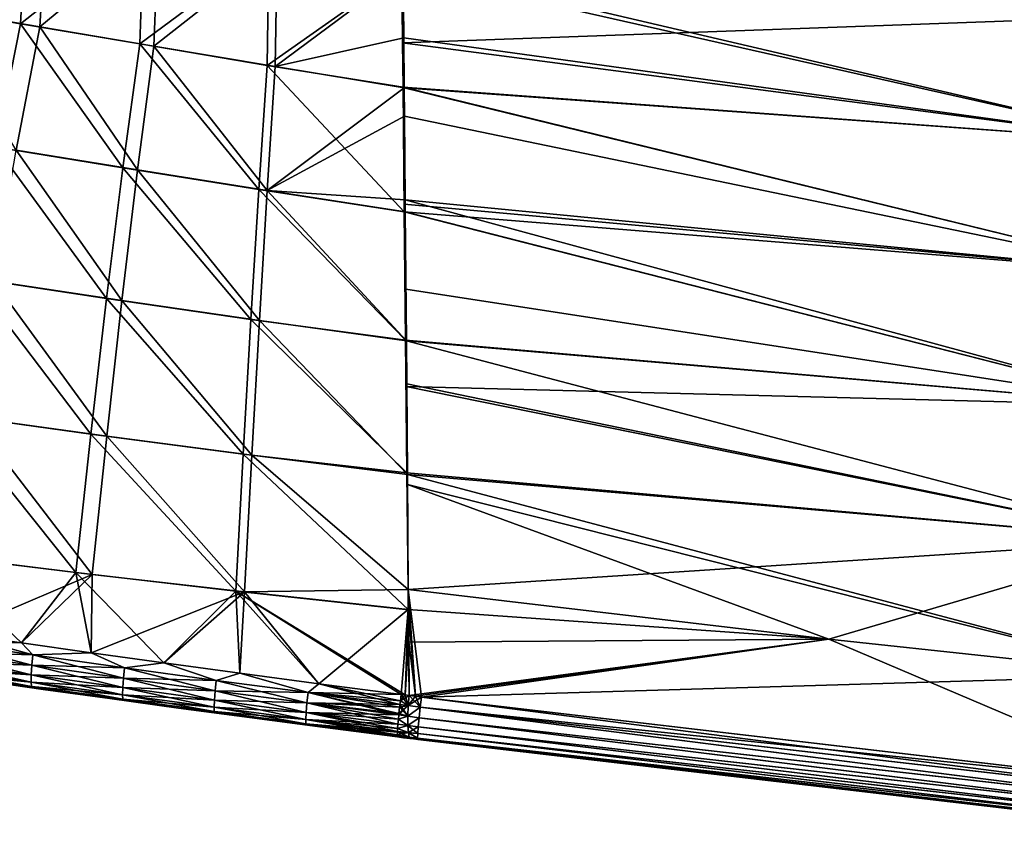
# Model space of a CAD drawing. Header units: metres. Extents: x -155 to 33, y -152 to 27.
# Tile 8 of 133: x -139 to -127, y -104 to -94. Entities that reach past the tile are written whole.
import ezdxf

# ---------------------------------------------------------------- set-up
doc = ezdxf.new("R2010")
doc.units = ezdxf.units.M
doc.layers.add('solid_12_401_042_XXX', color=7, linetype='CONTINUOUS')

msp = doc.modelspace()

# ---------------------------------------------------------------- linework, layer by layer
at = {"layer": 'solid_12_401_042_XXX'}
for points in [[(-140.822586, -93.673691, 16.548853), (-139.429443, -93.912964, 16.843954), (-139.349442, -92.441841, 16.27795)], [(-139.190125, -93.949661, -16.886343), (-140.527298, -93.721031, -16.615801), (-139.101486, -92.48056, -16.325645)], [(-139.429443, -93.912964, 16.843954), (-137.891602, -92.695396, 16.537403), (-139.349442, -92.441841, 16.27795)], [(-139.190125, -93.949661, -16.886343), (-139.101486, -92.48056, -16.325645), (-137.710403, -92.722687, -16.562616)], [(-139.429443, -93.912964, 16.843954), (-137.941513, -94.164871, 17.083996), (-137.891602, -92.695396, 16.537403)], [(-137.767136, -94.190445, -17.106087), (-139.190125, -93.949661, -16.886343), (-137.710403, -92.722687, -16.562616)], [(-137.941513, -94.164871, 17.083996), (-136.33522, -92.968887, 16.736395), (-137.891602, -92.695396, 16.537403)], [(-137.767136, -94.190445, -17.106087), (-137.710403, -92.722687, -16.562616), (-136.230743, -92.983032, -16.745541)], [(-137.941513, -94.164871, 17.083996), (-136.353622, -94.433502, 17.263704), (-136.33522, -92.968887, 16.736395)], [(-136.253769, -94.446518, -17.271561), (-137.767136, -94.190445, -17.106087), (-136.230743, -92.983032, -16.745541)], [(-136.353622, -94.433502, 17.263704), (-134.675476, -93.24762, 16.883202), (-136.33522, -92.968887, 16.736395)], [(-136.253769, -94.446518, -17.271561), (-136.230743, -92.983032, -16.745541), (-134.658417, -93.257729, -16.887438)], [(-136.353622, -94.433502, 17.263704), (-134.660675, -94.704102, 17.39315), (-134.675476, -93.24762, 16.883202)], [(-136.253769, -94.446518, -17.271561), (-134.658417, -93.257729, -16.887438), (-134.651123, -94.089607, -17.193851)], [(-134.660675, -94.704102, 17.39315), (-134.666306, -94.15107, 17.214504), (-134.675476, -93.24762, 16.883202)], [(-125.211754, -93.810852, 17.056601), (-134.675476, -93.24762, 16.883202), (-134.666306, -94.15107, 17.214504)], [(-125.200615, -95.394188, -17.668257), (-134.658417, -93.257729, -16.887438), (-134.659088, -93.181526, -16.857065)], [(-125.211761, -93.810699, -17.056532), (-125.200615, -95.394188, -17.668257), (-134.659088, -93.181526, -16.857065)], [(-125.200615, -95.394188, -17.668257), (-134.651123, -94.089607, -17.193851), (-134.658417, -93.257729, -16.887438)], [(-139.73587, -95.453537, 17.274691), (-139.429443, -93.912964, 16.843954), (-140.822586, -93.673691, 16.548853)], [(-139.483932, -95.491272, -17.317265), (-140.527298, -93.721031, -16.615801), (-139.190125, -93.949661, -16.886343)], [(-125.200607, -95.394318, 17.668301), (-125.211754, -93.810852, 17.056601), (-134.666306, -94.15107, 17.214504)], [(-139.73587, -95.453537, 17.274691), (-138.15271, -95.709457, 17.51413), (-139.429443, -93.912964, 16.843954)], [(-137.969543, -95.735481, -17.536032), (-139.483932, -95.491272, -17.317265), (-139.190125, -93.949661, -16.886343)], [(-138.15271, -95.709457, 17.51413), (-137.941513, -94.164871, 17.083996), (-139.429443, -93.912964, 16.843954)], [(-137.969543, -95.735481, -17.536032), (-139.190125, -93.949661, -16.886343), (-137.767136, -94.190445, -17.106087)], [(-136.253769, -94.446518, -17.271561), (-134.651123, -94.089607, -17.193851), (-134.645706, -94.711349, -17.395674)], [(-125.200607, -95.394318, 17.668301), (-134.666306, -94.15107, 17.214504), (-134.660675, -94.704102, 17.39315)], [(-125.200615, -95.394188, -17.668257), (-134.645706, -94.711349, -17.395674), (-134.651123, -94.089607, -17.193851)], [(-138.15271, -95.709457, 17.51413), (-136.457809, -95.97934, 17.689154), (-137.941513, -94.164871, 17.083996)], [(-136.354172, -95.992439, -17.696754), (-137.969543, -95.735481, -17.536032), (-137.767136, -94.190445, -17.106087)], [(-136.457809, -95.97934, 17.689154), (-136.353622, -94.433502, 17.263704), (-137.941513, -94.164871, 17.083996)], [(-136.354172, -95.992439, -17.696754), (-137.767136, -94.190445, -17.106087), (-136.253769, -94.446518, -17.271561)], [(-136.457809, -95.97934, 17.689154), (-134.644913, -96.257835, 17.813126), (-136.353622, -94.433502, 17.263704)], [(-136.354172, -95.992439, -17.696754), (-136.253769, -94.446518, -17.271561), (-134.645706, -94.711349, -17.395674)], [(-134.644913, -96.257835, 17.813126), (-134.660675, -94.704102, 17.39315), (-136.353622, -94.433502, 17.263704)], [(-136.354172, -95.992439, -17.696754), (-134.645706, -94.711349, -17.395674), (-134.642639, -95.065964, -17.501495)], [(-134.644913, -96.257835, 17.813126), (-134.645889, -96.162689, 17.79051), (-134.660675, -94.704102, 17.39315)], [(-125.189125, -97.023285, 18.147209), (-134.660675, -94.704102, 17.39315), (-134.645889, -96.162689, 17.79051)], [(-125.189125, -97.023285, 18.147209), (-125.200607, -95.394318, 17.668301), (-134.660675, -94.704102, 17.39315)], [(-125.189133, -97.023178, -18.147182), (-134.642639, -95.065964, -17.501495), (-134.645706, -94.711349, -17.395674)], [(-125.200615, -95.394188, -17.668257), (-125.189133, -97.023178, -18.147182), (-134.645706, -94.711349, -17.395674)], [(-136.354172, -95.992439, -17.696754), (-134.642639, -95.065964, -17.501495), (-134.633759, -96.111427, -17.778475)], [(-125.189133, -97.023178, -18.147182), (-134.633759, -96.111427, -17.778475), (-134.642639, -95.065964, -17.501495)], [(-140.030548, -97.085922, 17.62282), (-138.355957, -97.339355, 17.858006), (-139.73587, -95.453537, 17.274691)], [(-138.165436, -97.365082, -17.879307), (-139.767776, -97.123672, -17.664579), (-139.483932, -95.491272, -17.317265)], [(-138.355957, -97.339355, 17.858006), (-138.15271, -95.709457, 17.51413), (-139.73587, -95.453537, 17.274691)], [(-138.165436, -97.365082, -17.879307), (-139.483932, -95.491272, -17.317265), (-137.969543, -95.735481, -17.536032)], [(-138.355957, -97.339355, 17.858006), (-136.557755, -97.603149, 18.027403), (-138.15271, -95.709457, 17.51413)], [(-136.45137, -97.615959, -18.034676), (-138.165436, -97.365082, -17.879307), (-137.969543, -95.735481, -17.536032)], [(-136.557755, -97.603149, 18.027403), (-136.457809, -95.97934, 17.689154), (-138.15271, -95.709457, 17.51413)], [(-136.45137, -97.615959, -18.034676), (-137.969543, -95.735481, -17.536032), (-136.354172, -95.992439, -17.696754)], [(-136.557755, -97.603149, 18.027403), (-134.628677, -97.85923, 18.142132), (-136.457809, -95.97934, 17.689154)], [(-134.628677, -97.85923, 18.142132), (-134.644913, -96.257835, 17.813126), (-136.457809, -95.97934, 17.689154)], [(-136.45137, -97.615959, -18.034676), (-136.354172, -95.992439, -17.696754), (-134.619232, -97.86821, -18.14399)], [(-136.354172, -95.992439, -17.696754), (-134.633759, -96.111427, -17.778475), (-134.632507, -96.257607, -17.813377)], [(-136.354172, -95.992439, -17.696754), (-134.632507, -96.257607, -17.813377), (-134.619232, -97.86821, -18.14399)], [(-125.177444, -98.681305, -18.511595), (-134.632507, -96.257607, -17.813377), (-134.633759, -96.111427, -17.778475)], [(-125.189133, -97.023178, -18.147182), (-125.177444, -98.681305, -18.511595), (-134.633759, -96.111427, -17.778475)], [(-125.189125, -97.023285, 18.147209), (-134.645889, -96.162689, 17.79051), (-134.644913, -96.257835, 17.813126)], [(-125.177437, -98.681381, 18.51161), (-134.644913, -96.257835, 17.813126), (-134.628677, -97.85923, 18.142132)], [(-125.177437, -98.681381, 18.51161), (-125.189125, -97.023285, 18.147209), (-134.644913, -96.257835, 17.813126)], [(-134.619232, -97.86821, -18.14399), (-134.632507, -96.257607, -17.813377), (-134.62442, -97.222481, -18.022699)], [(-125.177444, -98.681305, -18.511595), (-134.62442, -97.222481, -18.022699), (-134.632507, -96.257607, -17.813377)], [(-140.314331, -98.787766, 17.894897), (-138.551926, -99.03199, 18.122135), (-140.030548, -97.085922, 17.62282)], [(-138.551926, -99.03199, 18.122135), (-138.355957, -97.339355, 17.858006), (-140.030548, -97.085922, 17.62282)], [(-139.767776, -97.123672, -17.664579), (-138.355316, -99.05674, -18.142471), (-140.041992, -98.824532, -17.934961)], [(-138.165436, -97.365082, -17.879307), (-138.355316, -99.05674, -18.142471), (-139.767776, -97.123672, -17.664579)], [(-125.177444, -98.681305, -18.511595), (-134.619232, -97.86821, -18.14399), (-134.62442, -97.222481, -18.022699)], [(-138.551926, -99.03199, 18.122135), (-136.653885, -99.282845, 18.285091), (-138.355957, -97.339355, 17.858006)], [(-136.653885, -99.282845, 18.285091), (-136.557755, -97.603149, 18.027403), (-138.355957, -97.339355, 17.858006)], [(-138.165436, -97.365082, -17.879307), (-136.546051, -99.295013, -18.291965), (-138.355316, -99.05674, -18.142471)], [(-136.45137, -97.615959, -18.034676), (-136.546051, -99.295013, -18.291965), (-138.165436, -97.365082, -17.879307)], [(-136.653885, -99.282845, 18.285091), (-134.611832, -99.51757, 18.3946), (-136.557755, -97.603149, 18.027403)], [(-134.611832, -99.51757, 18.3946), (-134.628677, -97.85923, 18.142132), (-136.557755, -97.603149, 18.027403)], [(-136.45137, -97.615959, -18.034676), (-134.606873, -99.536163, -18.397148), (-136.546051, -99.295013, -18.291965)], [(-136.45137, -97.615959, -18.034676), (-134.619232, -97.86821, -18.14399), (-134.606873, -99.536163, -18.397148)], [(-134.611832, -99.51757, 18.3946), (-134.622803, -98.437729, 18.239386), (-134.628677, -97.85923, 18.142132)], [(-125.177437, -98.681381, 18.51161), (-134.628677, -97.85923, 18.142132), (-134.622803, -98.437729, 18.239386)], [(-134.606873, -99.536163, -18.397148), (-134.619232, -97.86821, -18.14399), (-134.615097, -98.406738, -18.234678)], [(-125.165634, -100.356544, -18.776573), (-134.615097, -98.406738, -18.234678), (-134.619232, -97.86821, -18.14399)], [(-125.177444, -98.681305, -18.511595), (-125.165634, -100.356544, -18.776573), (-134.619232, -97.86821, -18.14399)], [(-125.165627, -100.356598, 18.776581), (-134.622803, -98.437729, 18.239386), (-134.611832, -99.51757, 18.3946)], [(-125.165627, -100.356598, 18.776581), (-125.177437, -98.681381, 18.51161), (-134.622803, -98.437729, 18.239386)], [(-125.165634, -100.356544, -18.776573), (-134.606873, -99.536163, -18.397148), (-134.615097, -98.406738, -18.234678)], [(-140.314331, -98.787766, 17.894897), (-140.586319, -100.531883, 18.100397), (-138.73999, -100.759903, 18.315878)], [(-140.314331, -98.787766, 17.894897), (-138.73999, -100.759903, 18.315878), (-138.551926, -99.03199, 18.122135)], [(-140.041992, -98.824532, -17.934961), (-138.537735, -100.783127, -18.334988), (-140.304871, -100.566711, -18.138035)], [(-140.041992, -98.824532, -17.934961), (-138.355316, -99.05674, -18.142471), (-138.537735, -100.783127, -18.334988)], [(-138.551926, -99.03199, 18.122135), (-138.73999, -100.759903, 18.315878), (-136.74588, -100.991203, 18.47142)], [(-138.551926, -99.03199, 18.122135), (-136.74588, -100.991203, 18.47142), (-136.653885, -99.282845, 18.285091)], [(-138.355316, -99.05674, -18.142471), (-136.637054, -101.002548, -18.477888), (-138.537735, -100.783127, -18.334988)], [(-138.355316, -99.05674, -18.142471), (-136.546051, -99.295013, -18.291965), (-136.637054, -101.002548, -18.477888)], [(-136.653885, -99.282845, 18.285091), (-136.74588, -100.991203, 18.47142), (-134.594254, -101.223404, 18.579941)], [(-136.653885, -99.282845, 18.285091), (-134.594254, -101.223404, 18.579941), (-134.611832, -99.51757, 18.3946)], [(-136.546051, -99.295013, -18.291965), (-134.597061, -100.972572, -18.556835), (-136.637054, -101.002548, -18.477888)], [(-136.546051, -99.295013, -18.291965), (-134.606873, -99.536163, -18.397148), (-134.597061, -100.972572, -18.556835)], [(-134.611832, -99.51757, 18.3946), (-134.594254, -101.223404, 18.579941), (-134.596802, -100.972633, 18.55685)], [(-125.165627, -100.356598, 18.776581), (-134.611832, -99.51757, 18.3946), (-134.596802, -100.972633, 18.55685)], [(-134.605988, -99.660759, -18.41296), (-134.606873, -99.536163, -18.397148), (-125.169151, -102.039856, -18.951206)], [(-125.165634, -100.356544, -18.776573), (-125.169151, -102.039856, -18.951206), (-134.606873, -99.536163, -18.397148)], [(-134.605988, -99.660759, -18.41296), (-134.597061, -100.972572, -18.556835), (-134.606873, -99.536163, -18.397148)], [(-134.605988, -99.660759, -18.41296), (-125.169151, -102.039856, -18.951206), (-129.350876, -101.590271, -18.785404)], [(-134.605988, -99.660759, -18.41296), (-129.350876, -101.590271, -18.785404), (-134.597061, -100.972572, -18.556835)], [(-125.165627, -100.356598, 18.776581), (-134.596802, -100.972633, 18.55685), (-129.350784, -101.590317, 18.785431)], [(-125.165627, -100.356598, 18.776581), (-129.350784, -101.590317, 18.785431), (-125.169121, -102.039894, 18.951227)], [(-140.586319, -100.531883, 18.100397), (-140.253754, -101.515068, 18.244061), (-139.418732, -101.636497, 18.338928)], [(-138.73999, -100.759903, 18.315878), (-140.586319, -100.531883, 18.100397), (-139.418732, -101.636497, 18.338928)], [(-140.304871, -100.566711, -18.138035), (-138.537735, -100.783127, -18.334988), (-140.253403, -101.515121, -18.244104)], [(-138.537735, -100.783127, -18.334988), (-139.418411, -101.636536, -18.338963), (-140.253403, -101.515121, -18.244104)], [(-138.73999, -100.759903, 18.315878), (-139.418732, -101.636497, 18.338928), (-138.54863, -101.760513, 18.423096)], [(-138.537735, -100.783127, -18.334988), (-138.54834, -101.760551, -18.42312), (-139.418411, -101.636536, -18.338963)], [(-138.73999, -100.759903, 18.315878), (-138.54863, -101.760513, 18.423096), (-137.641769, -101.887093, 18.496181)], [(-136.74588, -100.991203, 18.47142), (-138.73999, -100.759903, 18.315878), (-137.641769, -101.887093, 18.496181)], [(-138.537735, -100.783127, -18.334988), (-136.637054, -101.002548, -18.477888), (-138.54834, -101.760551, -18.42312)], [(-136.637054, -101.002548, -18.477888), (-137.641525, -101.887115, -18.496199), (-138.54834, -101.760551, -18.42312)], [(-136.74588, -100.991203, 18.47142), (-137.641769, -101.887093, 18.496181), (-136.696503, -102.016182, 18.558117)], [(-136.637054, -101.002548, -18.477888), (-136.696304, -102.016205, -18.558128), (-137.641525, -101.887115, -18.496199)], [(-136.74588, -100.991203, 18.47142), (-134.683731, -102.281242, 18.659576), (-134.633987, -102.287636, 18.661884)], [(-136.74588, -100.991203, 18.47142), (-135.71109, -102.147629, 18.611353), (-134.683731, -102.281242, 18.659576)], [(-136.74588, -100.991203, 18.47142), (-134.633987, -102.287636, 18.661884), (-134.594254, -101.223404, 18.579941)], [(-136.74588, -100.991203, 18.47142), (-136.696503, -102.016182, 18.558117), (-135.71109, -102.147629, 18.611353)], [(-136.637054, -101.002548, -18.477888), (-135.710953, -102.147644, -18.611361), (-136.696304, -102.016205, -18.558128)], [(-136.637054, -101.002548, -18.477888), (-134.597061, -100.972572, -18.556835), (-134.594528, -101.22274, -18.579765)], [(-136.637054, -101.002548, -18.477888), (-134.594528, -101.22274, -18.579765), (-135.710953, -102.147644, -18.611361)], [(-134.594528, -101.22274, -18.579765), (-134.597061, -100.972572, -18.556835), (-129.350876, -101.590271, -18.785404)], [(-134.596802, -100.972633, 18.55685), (-134.505417, -102.304138, 18.667681), (-134.429398, -102.313881, 18.671055)], [(-134.596802, -100.972633, 18.55685), (-134.594254, -101.223404, 18.579941), (-134.505417, -102.304138, 18.667681)], [(-129.350784, -101.590317, 18.785431), (-134.596802, -100.972633, 18.55685), (-134.429398, -102.313881, 18.671055)], [(-134.594528, -101.22274, -18.579765), (-134.683655, -102.28125, -18.659576), (-135.710953, -102.147644, -18.611361)], [(-134.594528, -101.22274, -18.579765), (-134.633942, -102.287643, -18.661848), (-134.683655, -102.28125, -18.659576)], [(-134.594254, -101.223404, 18.579941), (-134.633987, -102.287636, 18.661884), (-134.583252, -102.294159, 18.664154)], [(-134.590424, -101.627037, -18.614269), (-134.633942, -102.287643, -18.661848), (-134.594528, -101.22274, -18.579765)], [(-134.590424, -101.627037, -18.614269), (-134.594528, -101.22274, -18.579765), (-129.350876, -101.590271, -18.785404)], [(-134.594254, -101.223404, 18.579941), (-134.583252, -102.294159, 18.664154), (-134.590164, -101.62606, 18.614296)], [(-134.594254, -101.223404, 18.579941), (-134.590164, -101.62606, 18.614296), (-134.505417, -102.304138, 18.667681)], [(-140.253754, -101.515068, 18.244061), (-140.413834, -101.621147, 18.220058), (-139.275345, -101.786446, 18.348524)], [(-140.413803, -101.621155, -18.220064), (-140.253403, -101.515121, -18.244104), (-139.418411, -101.636536, -18.338963)], [(-139.418732, -101.636497, 18.338928), (-140.253754, -101.515068, 18.244061), (-139.275345, -101.786446, 18.348524)], [(-140.426865, -101.752403, 18.177067), (-139.289307, -101.916756, 18.304918), (-140.413834, -101.621147, 18.220058)], [(-140.426849, -101.752411, -18.177069), (-140.413803, -101.621155, -18.220064), (-139.275299, -101.786453, -18.348524)], [(-139.289307, -101.916756, 18.304918), (-139.275345, -101.786446, 18.348524), (-140.413834, -101.621147, 18.220058)], [(-139.275299, -101.786453, -18.348524), (-140.413803, -101.621155, -18.220064), (-139.418411, -101.636536, -18.338963)], [(-138.54863, -101.760513, 18.423096), (-139.418732, -101.636497, 18.338928), (-139.275345, -101.786446, 18.348524)], [(-139.275299, -101.786453, -18.348524), (-139.418411, -101.636536, -18.338963), (-138.54834, -101.760551, -18.42312)], [(-134.590424, -101.627037, -18.614269), (-134.583359, -102.294144, -18.664148), (-134.633942, -102.287643, -18.661848)], [(-134.590424, -101.627037, -18.614269), (-129.350876, -101.590271, -18.785404), (-134.583359, -102.294144, -18.664148)], [(-134.590164, -101.62606, 18.614296), (-134.583252, -102.294159, 18.664154), (-134.505417, -102.304138, 18.667681)], [(-129.350876, -101.590271, -18.785404), (-134.505432, -102.304138, -18.667681), (-134.583359, -102.294144, -18.664148)], [(-129.350876, -101.590271, -18.785404), (-134.429779, -102.313835, -18.671038), (-134.505432, -102.304138, -18.667681)], [(-129.350876, -101.590271, -18.785404), (-125.169151, -102.039856, -18.951206), (-134.429779, -102.313835, -18.671038)], [(-129.350784, -101.590317, 18.785431), (-134.429398, -102.313881, 18.671055), (-125.069916, -103.4132, 19.046766)], [(-125.169121, -102.039894, 18.951227), (-129.350784, -101.590317, 18.785431), (-125.069916, -103.4132, 19.046766)], [(-140.433945, -101.871925, 18.09614), (-139.297653, -102.035164, 18.223639), (-140.426865, -101.752403, 18.177067)], [(-140.433929, -101.871933, -18.096142), (-140.426849, -101.752411, -18.177069), (-139.289261, -101.916763, -18.30492)], [(-139.297653, -102.035164, 18.223639), (-139.289307, -101.916756, 18.304918), (-140.426865, -101.752403, 18.177067)], [(-139.289261, -101.916763, -18.30492), (-140.426849, -101.752411, -18.177069), (-139.275299, -101.786453, -18.348524)], [(-138.54863, -101.760513, 18.423096), (-139.275345, -101.786446, 18.348524), (-138.133057, -101.947693, 18.45126)], [(-138.132996, -101.947701, -18.451235), (-139.275299, -101.786453, -18.348524), (-138.54834, -101.760551, -18.42312)], [(-137.641769, -101.887093, 18.496181), (-138.54863, -101.760513, 18.423096), (-138.133057, -101.947693, 18.45126)], [(-138.132996, -101.947701, -18.451235), (-138.54834, -101.760551, -18.42312), (-137.641525, -101.887115, -18.496199)], [(-139.29892, -102.12587, 18.111954), (-139.297653, -102.035164, 18.223639), (-140.433945, -101.871925, 18.09614)], [(-140.433685, -101.963638, 17.984503), (-139.29892, -102.12587, 18.111954), (-140.433945, -101.871925, 18.09614)], [(-139.297592, -102.035179, -18.22364), (-140.433929, -101.871933, -18.096142), (-139.289261, -101.916763, -18.30492)], [(-140.433655, -101.963646, -17.984509), (-140.433929, -101.871933, -18.096142), (-139.297592, -102.035179, -18.22364)], [(-139.289307, -101.916756, 18.304918), (-138.146881, -102.077484, 18.407417), (-139.275345, -101.786446, 18.348524)], [(-139.289261, -101.916763, -18.30492), (-139.275299, -101.786453, -18.348524), (-138.132996, -101.947701, -18.451235)], [(-138.146881, -102.077484, 18.407417), (-138.133057, -101.947693, 18.45126), (-139.275345, -101.786446, 18.348524)], [(-137.641769, -101.887093, 18.496181), (-138.133057, -101.947693, 18.45126), (-136.988922, -102.104805, 18.531954)], [(-136.988861, -102.104813, -18.531925), (-138.132996, -101.947701, -18.451235), (-137.641525, -101.887115, -18.496199)], [(-136.696503, -102.016182, 18.558117), (-137.641769, -101.887093, 18.496181), (-136.988922, -102.104805, 18.531954)], [(-136.988861, -102.104813, -18.531925), (-137.641525, -101.887115, -18.496199), (-136.696304, -102.016205, -18.558128)], [(-139.293503, -102.180321, 17.985119), (-139.29892, -102.12587, 18.111954), (-140.433685, -101.963638, 17.984503)], [(-140.42662, -102.018822, 17.857512), (-139.293503, -102.180321, 17.985119), (-140.433685, -101.963638, 17.984503)], [(-139.298859, -102.125877, -18.111952), (-140.433655, -101.963646, -17.984509), (-139.297592, -102.035179, -18.22364)], [(-140.426575, -102.018829, -17.857521), (-140.433655, -101.963646, -17.984509), (-139.298859, -102.125877, -18.111952)], [(-139.297653, -102.035164, 18.223639), (-138.155914, -102.195206, 18.325907), (-139.289307, -101.916756, 18.304918)], [(-139.297592, -102.035179, -18.22364), (-139.289261, -101.916763, -18.30492), (-138.146805, -102.077492, -18.407396)], [(-138.155914, -102.195206, 18.325907), (-138.146881, -102.077484, 18.407417), (-139.289307, -101.916756, 18.304918)], [(-138.146805, -102.077492, -18.407396), (-139.289261, -101.916763, -18.30492), (-138.132996, -101.947701, -18.451235)], [(-138.146881, -102.077484, 18.407417), (-137.002609, -102.234276, 18.487829), (-138.133057, -101.947693, 18.45126)], [(-138.146805, -102.077492, -18.407396), (-138.132996, -101.947701, -18.451235), (-136.988861, -102.104813, -18.531925)], [(-137.002609, -102.234276, 18.487829), (-136.988922, -102.104805, 18.531954), (-138.133057, -101.947693, 18.45126)], [(-139.950607, -102.103577, 17.786484), (-139.293503, -102.180321, 17.985119), (-140.42662, -102.018822, 17.857512)], [(-139.293427, -102.180328, -17.985115), (-140.426575, -102.018829, -17.857521), (-139.298859, -102.125877, -18.111952)], [(-139.95047, -102.1036, -17.786503), (-140.426575, -102.018829, -17.857521), (-139.293427, -102.180328, -17.985115)], [(-139.950607, -102.103577, 17.786484), (-139.147354, -102.217278, 17.870861), (-139.293503, -102.180321, 17.985119)], [(-139.95047, -102.1036, -17.786503), (-139.147354, -102.217278, 17.870861), (-139.950607, -102.103577, 17.786484)], [(-139.147217, -102.217293, -17.870861), (-139.147354, -102.217278, 17.870861), (-139.95047, -102.1036, -17.786503)], [(-139.147217, -102.217293, -17.870861), (-139.95047, -102.1036, -17.786503), (-139.293427, -102.180328, -17.985115)], [(-139.29892, -102.12587, 18.111954), (-138.158752, -102.285156, 18.214041), (-139.297653, -102.035164, 18.223639)], [(-138.15564, -102.338928, 18.087103), (-138.158752, -102.285156, 18.214041), (-139.29892, -102.12587, 18.111954)], [(-139.293503, -102.180321, 17.985119), (-138.15564, -102.338928, 18.087103), (-139.29892, -102.12587, 18.111954)], [(-139.298859, -102.125877, -18.111952), (-139.297592, -102.035179, -18.22364), (-138.155823, -102.195213, -18.325886)], [(-138.158661, -102.285172, -18.214016), (-139.298859, -102.125877, -18.111952), (-138.155823, -102.195213, -18.325886)], [(-139.293427, -102.180328, -17.985115), (-139.298859, -102.125877, -18.111952), (-138.158661, -102.285172, -18.214016)], [(-138.158752, -102.285156, 18.214041), (-138.155914, -102.195206, 18.325907), (-139.297653, -102.035164, 18.223639)], [(-138.155823, -102.195213, -18.325886), (-139.297592, -102.035179, -18.22364), (-138.146805, -102.077492, -18.407396)], [(-138.155914, -102.195206, 18.325907), (-137.012283, -102.351517, 18.406195), (-138.146881, -102.077484, 18.407417)], [(-138.155823, -102.195213, -18.325886), (-138.146805, -102.077492, -18.407396), (-137.002518, -102.234283, -18.487803)], [(-137.012283, -102.351517, 18.406195), (-137.002609, -102.234276, 18.487829), (-138.146881, -102.077484, 18.407417)], [(-137.002518, -102.234283, -18.487803), (-138.146805, -102.077492, -18.407396), (-136.988861, -102.104813, -18.531925)], [(-137.002609, -102.234276, 18.487829), (-135.858109, -102.387131, 18.552277), (-136.988922, -102.104805, 18.531954)], [(-137.002518, -102.234283, -18.487803), (-136.988861, -102.104813, -18.531925), (-135.844131, -102.257912, -18.596653)], [(-136.696503, -102.016182, 18.558117), (-136.988922, -102.104805, 18.531954), (-135.844208, -102.257904, 18.596666)], [(-135.858109, -102.387131, 18.552277), (-135.844208, -102.257904, 18.596666), (-136.988922, -102.104805, 18.531954)], [(-135.844131, -102.257912, -18.596653), (-136.988861, -102.104813, -18.531925), (-136.696304, -102.016205, -18.558128)], [(-135.71109, -102.147629, 18.611353), (-136.696503, -102.016182, 18.558117), (-135.844208, -102.257904, 18.596666)], [(-135.844131, -102.257912, -18.596653), (-136.696304, -102.016205, -18.558128), (-135.710953, -102.147644, -18.611361)], [(-125.169151, -102.039856, -18.951206), (-125.099243, -103.410057, -19.045706), (-134.429779, -102.313835, -18.671038)], [(-138.317108, -102.332939, 17.946049), (-138.15564, -102.338928, 18.087103), (-139.293503, -102.180321, 17.985119)], [(-139.147354, -102.217278, 17.870861), (-138.317108, -102.332939, 17.946049), (-139.293503, -102.180321, 17.985119)], [(-138.155548, -102.338943, -18.087074), (-139.293427, -102.180328, -17.985115), (-138.158661, -102.285172, -18.214016)], [(-139.147217, -102.217293, -17.870861), (-139.293427, -102.180328, -17.985115), (-138.155548, -102.338943, -18.087074)], [(-139.147217, -102.217293, -17.870861), (-138.317108, -102.332939, 17.946049), (-139.147354, -102.217278, 17.870861)], [(-138.316956, -102.332962, -17.94603), (-138.317108, -102.332939, 17.946049), (-139.147217, -102.217293, -17.870861)], [(-138.316956, -102.332962, -17.94603), (-139.147217, -102.217293, -17.870861), (-138.155548, -102.338943, -18.087074)], [(-138.158752, -102.285156, 18.214041), (-137.016571, -102.440948, 18.294352), (-138.155914, -102.195206, 18.325907)], [(-138.158661, -102.285172, -18.214016), (-138.155823, -102.195213, -18.325886), (-137.012192, -102.351524, -18.406168)], [(-137.016571, -102.440948, 18.294352), (-137.012283, -102.351517, 18.406195), (-138.155914, -102.195206, 18.325907)], [(-137.012192, -102.351524, -18.406168), (-138.155823, -102.195213, -18.325886), (-137.002518, -102.234283, -18.487803)], [(-137.012283, -102.351517, 18.406195), (-135.868469, -102.504036, 18.470573), (-137.002609, -102.234276, 18.487829)], [(-137.012192, -102.351524, -18.406168), (-137.002518, -102.234283, -18.487803), (-135.858017, -102.387138, -18.552263)], [(-135.868469, -102.504036, 18.470573), (-135.858109, -102.387131, 18.552277), (-137.002609, -102.234276, 18.487829)], [(-135.858017, -102.387138, -18.552263), (-137.002518, -102.234283, -18.487803), (-135.844131, -102.257912, -18.596653)], [(-135.858109, -102.387131, 18.552277), (-134.713623, -102.536339, 18.606703), (-135.844208, -102.257904, 18.596666)], [(-135.858017, -102.387138, -18.552263), (-135.844131, -102.257912, -18.596653), (-134.699295, -102.407562, -18.651274)], [(-135.71109, -102.147629, 18.611353), (-135.844208, -102.257904, 18.596666), (-134.699371, -102.407547, 18.651272)], [(-135.844208, -102.257904, 18.596666), (-134.713623, -102.536339, 18.606703), (-134.711716, -102.518013, 18.61558)], [(-135.844208, -102.257904, 18.596666), (-134.711716, -102.518013, 18.61558), (-134.703278, -102.441238, 18.643436)], [(-135.844208, -102.257904, 18.596666), (-134.703278, -102.441238, 18.643436), (-134.699371, -102.407547, 18.651272)], [(-135.844131, -102.257912, -18.596653), (-135.710953, -102.147644, -18.611361), (-134.683655, -102.28125, -18.659576)], [(-135.844131, -102.257912, -18.596653), (-134.683655, -102.28125, -18.659576), (-134.693726, -102.361107, -18.658108)], [(-135.844131, -102.257912, -18.596653), (-134.693726, -102.361107, -18.658108), (-134.699295, -102.407562, -18.651274)], [(-135.71109, -102.147629, 18.611353), (-134.693802, -102.361099, 18.658106), (-134.683731, -102.281242, 18.659576)], [(-135.71109, -102.147629, 18.611353), (-134.699371, -102.407547, 18.651272), (-134.693802, -102.361099, 18.658106)], [(-138.317108, -102.332939, 17.946049), (-137.460236, -102.450348, 18.012716), (-138.15564, -102.338928, 18.087103)], [(-138.316956, -102.332962, -17.94603), (-137.460236, -102.450348, 18.012716), (-138.317108, -102.332939, 17.946049)], [(-137.460068, -102.450371, -18.01269), (-137.460236, -102.450348, 18.012716), (-138.316956, -102.332962, -17.94603)], [(-137.460068, -102.450371, -18.01269), (-138.316956, -102.332962, -17.94603), (-138.155548, -102.338943, -18.087074)], [(-137.015472, -102.494255, 18.167488), (-137.016571, -102.440948, 18.294352), (-138.158752, -102.285156, 18.214041)], [(-138.15564, -102.338928, 18.087103), (-137.015472, -102.494255, 18.167488), (-138.158752, -102.285156, 18.214041)], [(-137.016479, -102.440964, -18.294325), (-138.158661, -102.285172, -18.214016), (-137.012192, -102.351524, -18.406168)], [(-138.155548, -102.338943, -18.087074), (-138.158661, -102.285172, -18.214016), (-137.016479, -102.440964, -18.294325)], [(-137.460236, -102.450348, 18.012716), (-137.015472, -102.494255, 18.167488), (-138.15564, -102.338928, 18.087103)], [(-137.015381, -102.494263, -18.167461), (-138.155548, -102.338943, -18.087074), (-137.016479, -102.440964, -18.294325)], [(-137.460068, -102.450371, -18.01269), (-138.155548, -102.338943, -18.087074), (-137.015381, -102.494263, -18.167461)], [(-137.016571, -102.440948, 18.294352), (-135.87384, -102.59314, 18.358826), (-137.012283, -102.351517, 18.406195)], [(-137.016479, -102.440964, -18.294325), (-137.012192, -102.351524, -18.406168), (-135.868393, -102.504044, -18.47056)], [(-135.87384, -102.59314, 18.358826), (-135.868469, -102.504036, 18.470573), (-137.012283, -102.351517, 18.406195)], [(-135.868393, -102.504044, -18.47056), (-137.012192, -102.351524, -18.406168), (-135.858017, -102.387138, -18.552263)], [(-134.693802, -102.361099, 18.658106), (-134.699371, -102.407547, 18.651272), (-134.595398, -102.420265, 18.654715)], [(-134.595627, -102.420738, -18.656193), (-134.699295, -102.407562, -18.651274), (-134.693726, -102.361107, -18.658108)], [(-134.693802, -102.361099, 18.658106), (-134.633987, -102.287636, 18.661884), (-134.683731, -102.281242, 18.659576)], [(-134.693802, -102.361099, 18.658106), (-134.583252, -102.294159, 18.664154), (-134.633987, -102.287636, 18.661884)], [(-134.693802, -102.361099, 18.658106), (-134.595398, -102.420265, 18.654715), (-134.583252, -102.294159, 18.664154)], [(-134.595627, -102.420738, -18.656193), (-134.693726, -102.361107, -18.658108), (-134.683655, -102.28125, -18.659576)], [(-134.633942, -102.287643, -18.661848), (-134.595627, -102.420738, -18.656193), (-134.683655, -102.28125, -18.659576)], [(-134.633942, -102.287643, -18.661848), (-134.583359, -102.294144, -18.664148), (-134.595627, -102.420738, -18.656193)], [(-134.445679, -102.440979, -18.660923), (-134.595627, -102.420738, -18.656193), (-134.583359, -102.294144, -18.664148)], [(-134.505417, -102.304138, 18.667681), (-134.583252, -102.294159, 18.664154), (-134.595398, -102.420265, 18.654715)], [(-134.429398, -102.313881, 18.671055), (-134.505417, -102.304138, 18.667681), (-134.595398, -102.420265, 18.654715)], [(-134.445282, -102.441032, 18.66094), (-134.429398, -102.313881, 18.671055), (-134.595398, -102.420265, 18.654715)], [(-134.505432, -102.304138, -18.667681), (-134.445679, -102.440979, -18.660923), (-134.583359, -102.294144, -18.664148)], [(-134.505432, -102.304138, -18.667681), (-134.429779, -102.313835, -18.671038), (-134.445679, -102.440979, -18.660923)], [(-134.445679, -102.440979, -18.660923), (-134.429779, -102.313835, -18.671038), (-125.067902, -103.522644, -19.039831)], [(-125.069916, -103.4132, 19.046766), (-134.429398, -102.313881, 18.671055), (-134.445282, -102.441032, 18.66094)], [(-134.429779, -102.313835, -18.671038), (-125.099243, -103.410057, -19.045706), (-125.067902, -103.522644, -19.039831)], [(-137.460236, -102.450348, 18.012716), (-136.576691, -102.569305, 18.07086), (-137.015472, -102.494255, 18.167488)], [(-137.460068, -102.450371, -18.01269), (-136.576691, -102.569305, 18.07086), (-137.460236, -102.450348, 18.012716)], [(-136.576523, -102.569336, -18.070837), (-136.576691, -102.569305, 18.07086), (-137.460068, -102.450371, -18.01269)], [(-136.576523, -102.569336, -18.070837), (-137.460068, -102.450371, -18.01269), (-137.015381, -102.494263, -18.167461)], [(-135.874039, -102.646172, 18.232103), (-135.87384, -102.59314, 18.358826), (-137.016571, -102.440948, 18.294352)], [(-137.015472, -102.494255, 18.167488), (-135.874039, -102.646172, 18.232103), (-137.016571, -102.440948, 18.294352)], [(-135.873749, -102.593147, -18.358812), (-137.016479, -102.440964, -18.294325), (-135.868393, -102.504044, -18.47056)], [(-137.015381, -102.494263, -18.167461), (-137.016479, -102.440964, -18.294325), (-135.873749, -102.593147, -18.358812)], [(-136.576691, -102.569305, 18.07086), (-135.874039, -102.646172, 18.232103), (-137.015472, -102.494255, 18.167488)], [(-135.873947, -102.646187, -18.232092), (-137.015381, -102.494263, -18.167461), (-135.873749, -102.593147, -18.358812)], [(-136.576523, -102.569336, -18.070837), (-137.015381, -102.494263, -18.167461), (-135.873947, -102.646187, -18.232092)], [(-135.87384, -102.59314, 18.358826), (-134.730682, -102.741714, 18.413435), (-135.868469, -102.504036, 18.470573)], [(-135.873749, -102.593147, -18.358812), (-135.868393, -102.504044, -18.47056), (-134.724503, -102.652908, -18.525005)], [(-135.868469, -102.504036, 18.470573), (-134.724579, -102.652893, 18.525003), (-135.858109, -102.387131, 18.552277)], [(-135.868469, -102.504036, 18.470573), (-134.730682, -102.741714, 18.413435), (-134.728653, -102.707024, 18.46493)], [(-135.868469, -102.504036, 18.470573), (-134.728653, -102.707024, 18.46493), (-134.724579, -102.652893, 18.525003)], [(-135.868393, -102.504044, -18.47056), (-135.858017, -102.387138, -18.552263), (-134.713547, -102.536354, -18.606705)], [(-135.868393, -102.504044, -18.47056), (-134.713547, -102.536354, -18.606705), (-134.718811, -102.589401, -18.575546)], [(-135.868393, -102.504044, -18.47056), (-134.718811, -102.589401, -18.575546), (-134.724503, -102.652908, -18.525005)], [(-135.858109, -102.387131, 18.552277), (-134.724579, -102.652893, 18.525003), (-134.718887, -102.589386, 18.575544)], [(-135.858109, -102.387131, 18.552277), (-134.718887, -102.589386, 18.575544), (-134.713623, -102.536339, 18.606703)], [(-135.858017, -102.387138, -18.552263), (-134.699295, -102.407562, -18.651274), (-134.703201, -102.441246, -18.643438)], [(-135.858017, -102.387138, -18.552263), (-134.703201, -102.441246, -18.643438), (-134.711639, -102.518028, -18.615582)], [(-135.858017, -102.387138, -18.552263), (-134.711639, -102.518028, -18.615582), (-134.713547, -102.536354, -18.606705)], [(-134.713623, -102.536339, 18.606703), (-134.600616, -102.551552, 18.610441), (-134.595398, -102.420265, 18.654715)], [(-134.711716, -102.518013, 18.61558), (-134.713623, -102.536339, 18.606703), (-134.595398, -102.420265, 18.654715)], [(-134.703278, -102.441238, 18.643436), (-134.711716, -102.518013, 18.61558), (-134.595398, -102.420265, 18.654715)], [(-134.600891, -102.552719, -18.611401), (-134.711639, -102.518028, -18.615582), (-134.703201, -102.441246, -18.643438)], [(-134.699371, -102.407547, 18.651272), (-134.703278, -102.441238, 18.643436), (-134.595398, -102.420265, 18.654715)], [(-134.600891, -102.552719, -18.611401), (-134.703201, -102.441246, -18.643438), (-134.699295, -102.407562, -18.651274)], [(-134.595627, -102.420738, -18.656193), (-134.600891, -102.552719, -18.611401), (-134.699295, -102.407562, -18.651274)], [(-134.445679, -102.440979, -18.660923), (-134.600891, -102.552719, -18.611401), (-134.595627, -102.420738, -18.656193)], [(-134.460587, -102.573555, -18.614201), (-134.600891, -102.552719, -18.611401), (-134.445679, -102.440979, -18.660923)], [(-134.445282, -102.441032, 18.66094), (-134.595398, -102.420265, 18.654715), (-134.600616, -102.551552, 18.610441)], [(-134.46019, -102.573608, 18.614218), (-134.445282, -102.441032, 18.66094), (-134.600616, -102.551552, 18.610441)], [(-134.460587, -102.573555, -18.614201), (-134.445679, -102.440979, -18.660923), (-125.07357, -103.634308, -19.007103)], [(-125.04493, -103.637367, 19.008129), (-134.445282, -102.441032, 18.66094), (-134.46019, -102.573608, 18.614218)], [(-134.445679, -102.440979, -18.660923), (-125.067902, -103.522644, -19.039831), (-125.07357, -103.634308, -19.007103)], [(-125.039284, -103.525703, 19.040859), (-125.069916, -103.4132, 19.046766), (-134.445282, -102.441032, 18.66094)], [(-125.04493, -103.637367, 19.008129), (-125.039284, -103.525703, 19.040859), (-134.445282, -102.441032, 18.66094)], [(-136.576691, -102.569305, 18.07086), (-135.666367, -102.689651, 18.120306), (-135.874039, -102.646172, 18.232103)], [(-136.576523, -102.569336, -18.070837), (-135.666367, -102.689651, 18.120306), (-136.576691, -102.569305, 18.07086)], [(-135.666183, -102.689674, -18.120295), (-135.666367, -102.689651, 18.120306), (-136.576523, -102.569336, -18.070837)], [(-135.666183, -102.689674, -18.120295), (-136.576523, -102.569336, -18.070837), (-135.873947, -102.646187, -18.232092)], [(-135.874039, -102.646172, 18.232103), (-134.731583, -102.794586, 18.287029), (-135.87384, -102.59314, 18.358826)], [(-135.873947, -102.646187, -18.232092), (-135.873749, -102.593147, -18.358812), (-134.730606, -102.74173, -18.413437)], [(-135.87384, -102.59314, 18.358826), (-134.731583, -102.794586, 18.287029), (-134.731827, -102.784523, 18.320421)], [(-135.87384, -102.59314, 18.358826), (-134.731827, -102.784523, 18.320421), (-134.731125, -102.751663, 18.395792)], [(-135.87384, -102.59314, 18.358826), (-134.731125, -102.751663, 18.395792), (-134.730682, -102.741714, 18.413435)], [(-135.873749, -102.593147, -18.358812), (-134.724503, -102.652908, -18.525005), (-134.728577, -102.707031, -18.464931)], [(-135.873749, -102.593147, -18.358812), (-134.728577, -102.707031, -18.464931), (-134.730606, -102.74173, -18.413437)], [(-134.718887, -102.589386, 18.575544), (-134.724579, -102.652893, 18.525003), (-134.599319, -102.669212, 18.53129)], [(-134.599457, -102.669395, -18.531097), (-134.724503, -102.652908, -18.525005), (-134.718811, -102.589401, -18.575546)], [(-134.713623, -102.536339, 18.606703), (-134.718887, -102.589386, 18.575544), (-134.600616, -102.551552, 18.610441)], [(-134.718887, -102.589386, 18.575544), (-134.599319, -102.669212, 18.53129), (-134.600616, -102.551552, 18.610441)], [(-134.600891, -102.552719, -18.611401), (-134.718811, -102.589401, -18.575546), (-134.713547, -102.536354, -18.606705)], [(-134.600891, -102.552719, -18.611401), (-134.599457, -102.669395, -18.531097), (-134.718811, -102.589401, -18.575546)], [(-134.600891, -102.552719, -18.611401), (-134.713547, -102.536354, -18.606705), (-134.711639, -102.518028, -18.615582)], [(-134.460587, -102.573555, -18.614201), (-134.599457, -102.669395, -18.531097), (-134.600891, -102.552719, -18.611401)], [(-134.46019, -102.573608, 18.614218), (-134.600616, -102.551552, 18.610441), (-134.599319, -102.669212, 18.53129)], [(-134.471436, -102.685684, -18.536083), (-134.599457, -102.669395, -18.531097), (-134.460587, -102.573555, -18.614201)], [(-134.471054, -102.685738, 18.536097), (-134.46019, -102.573608, 18.614218), (-134.599319, -102.669212, 18.53129)], [(-134.471436, -102.685684, -18.536083), (-134.460587, -102.573555, -18.614201), (-125.07972, -103.738548, -18.949308)], [(-125.051071, -103.741608, 18.950335), (-134.46019, -102.573608, 18.614218), (-134.471054, -102.685738, 18.536097)], [(-134.460587, -102.573555, -18.614201), (-125.07357, -103.634308, -19.007103), (-125.07972, -103.738548, -18.949308)], [(-125.051071, -103.741608, 18.950335), (-125.04493, -103.637367, 19.008129), (-134.46019, -102.573608, 18.614218)], [(-135.874039, -102.646172, 18.232103), (-134.729248, -102.81118, 18.161055), (-134.730743, -102.804466, 18.240995)], [(-135.666367, -102.689651, 18.120306), (-134.729248, -102.81118, 18.161055), (-135.874039, -102.646172, 18.232103)], [(-135.874039, -102.646172, 18.232103), (-134.730743, -102.804466, 18.240995), (-134.731583, -102.794586, 18.287029)], [(-135.873947, -102.646187, -18.232092), (-134.730606, -102.74173, -18.413437), (-134.731049, -102.751671, -18.395792)], [(-135.873947, -102.646187, -18.232092), (-134.731049, -102.751671, -18.395792), (-134.73175, -102.784531, -18.320421)], [(-135.873947, -102.646187, -18.232092), (-134.73175, -102.784531, -18.320421), (-134.731506, -102.794594, -18.287031)], [(-135.666183, -102.689674, -18.120295), (-135.873947, -102.646187, -18.232092), (-134.731506, -102.794594, -18.287031)], [(-135.666183, -102.689674, -18.120295), (-134.729248, -102.81118, 18.161055), (-135.666367, -102.689651, 18.120306)], [(-135.666183, -102.689674, -18.120295), (-134.72905, -102.811203, -18.161062), (-134.729248, -102.81118, 18.161055)], [(-135.666183, -102.689674, -18.120295), (-134.731506, -102.794594, -18.287031), (-134.730667, -102.804474, -18.241001)], [(-135.666183, -102.689674, -18.120295), (-134.730667, -102.804474, -18.241001), (-134.72905, -102.811203, -18.161062)], [(-134.730682, -102.741714, 18.413435), (-134.731125, -102.751663, 18.395792), (-134.592896, -102.757538, 18.420792)], [(-134.584991, -102.813393, -18.294247), (-134.731049, -102.751671, -18.395792), (-134.730606, -102.74173, -18.413437)], [(-134.728653, -102.707024, 18.46493), (-134.730682, -102.741714, 18.413435), (-134.592896, -102.757538, 18.420792)], [(-134.593277, -102.758682, -18.421654), (-134.730606, -102.74173, -18.413437), (-134.728577, -102.707031, -18.464931)], [(-134.593277, -102.758682, -18.421654), (-134.584991, -102.813393, -18.294247), (-134.730606, -102.74173, -18.413437)], [(-134.724579, -102.652893, 18.525003), (-134.728653, -102.707024, 18.46493), (-134.599319, -102.669212, 18.53129)], [(-134.728653, -102.707024, 18.46493), (-134.592896, -102.757538, 18.420792), (-134.599319, -102.669212, 18.53129)], [(-134.599457, -102.669395, -18.531097), (-134.728577, -102.707031, -18.464931), (-134.724503, -102.652908, -18.525005)], [(-134.599457, -102.669395, -18.531097), (-134.593277, -102.758682, -18.421654), (-134.728577, -102.707031, -18.464931)], [(-134.477417, -102.769882, -18.42919), (-134.593277, -102.758682, -18.421654), (-134.599457, -102.669395, -18.531097)], [(-134.477417, -102.769882, -18.42919), (-134.599457, -102.669395, -18.531097), (-134.471436, -102.685684, -18.536083)], [(-134.471054, -102.685738, 18.536097), (-134.599319, -102.669212, 18.53129), (-134.592896, -102.757538, 18.420792)], [(-134.47702, -102.769936, 18.429201), (-134.471054, -102.685738, 18.536097), (-134.592896, -102.757538, 18.420792)], [(-134.477417, -102.769882, -18.42919), (-134.471436, -102.685684, -18.536083), (-125.085938, -103.825127, -18.86714)], [(-125.057281, -103.828178, 18.868164), (-134.471054, -102.685738, 18.536097), (-134.47702, -102.769936, 18.429201)], [(-134.471436, -102.685684, -18.536083), (-125.07972, -103.738548, -18.949308), (-125.085938, -103.825127, -18.86714)], [(-125.057281, -103.828178, 18.868164), (-125.051071, -103.741608, 18.950335), (-134.471054, -102.685738, 18.536097)], [(-134.731125, -102.751663, 18.395792), (-134.731827, -102.784523, 18.320421), (-134.592896, -102.757538, 18.420792)], [(-134.731827, -102.784523, 18.320421), (-134.584579, -102.811806, 18.293859), (-134.592896, -102.757538, 18.420792)], [(-134.731827, -102.784523, 18.320421), (-134.731583, -102.794586, 18.287029), (-134.584579, -102.811806, 18.293859)], [(-134.584991, -102.813393, -18.294247), (-134.73175, -102.784531, -18.320421), (-134.731049, -102.751671, -18.395792)], [(-134.584991, -102.813393, -18.294247), (-134.731506, -102.794594, -18.287031), (-134.73175, -102.784531, -18.320421)], [(-134.731583, -102.794586, 18.287029), (-134.730743, -102.804466, 18.240995), (-134.584579, -102.811806, 18.293859)], [(-134.57785, -102.830589, -18.16791), (-134.730667, -102.804474, -18.241001), (-134.731506, -102.794594, -18.287031)], [(-134.584991, -102.813393, -18.294247), (-134.57785, -102.830589, -18.16791), (-134.731506, -102.794594, -18.287031)], [(-134.730743, -102.804466, 18.240995), (-134.654556, -102.820763, 18.164465), (-134.584579, -102.811806, 18.293859)], [(-134.730743, -102.804466, 18.240995), (-134.729248, -102.81118, 18.161055), (-134.654556, -102.820763, 18.164465)], [(-134.653442, -102.820908, -18.164515), (-134.72905, -102.811203, -18.161062), (-134.730667, -102.804474, -18.241001)], [(-134.57785, -102.830589, -18.16791), (-134.653442, -102.820908, -18.164515), (-134.730667, -102.804474, -18.241001)], [(-134.72905, -102.811203, -18.161062), (-134.654556, -102.820763, 18.164465), (-134.729248, -102.81118, 18.161055)], [(-134.653442, -102.820908, -18.164515), (-134.654556, -102.820763, 18.164465), (-134.72905, -102.811203, -18.161062)], [(-134.654556, -102.820763, 18.164465), (-134.57785, -102.830589, 18.16791), (-134.584579, -102.811806, 18.293859)], [(-134.57785, -102.830589, -18.16791), (-134.57785, -102.830589, 18.16791), (-134.654556, -102.820763, 18.164465)], [(-134.57785, -102.830589, -18.16791), (-134.654556, -102.820763, 18.164465), (-134.653442, -102.820908, -18.164515)], [(-134.478638, -102.82486, -18.299761), (-134.584991, -102.813393, -18.294247), (-134.593277, -102.758682, -18.421654)], [(-134.478638, -102.82486, -18.299761), (-134.593277, -102.758682, -18.421654), (-134.477417, -102.769882, -18.42919)], [(-134.478241, -102.824905, 18.299772), (-134.592896, -102.757538, 18.420792), (-134.584579, -102.811806, 18.293859)], [(-134.478241, -102.824905, 18.299772), (-134.47702, -102.769936, 18.429201), (-134.592896, -102.757538, 18.420792)], [(-134.531677, -102.836433, -18.169888), (-134.57785, -102.830589, -18.16791), (-134.584991, -102.813393, -18.294247)], [(-134.475327, -102.843628, -18.172499), (-134.584991, -102.813393, -18.294247), (-134.478638, -102.82486, -18.299761)], [(-134.531677, -102.836433, -18.169888), (-134.584991, -102.813393, -18.294247), (-134.475327, -102.843628, -18.172499)], [(-134.478241, -102.824905, 18.299772), (-134.584579, -102.811806, 18.293859), (-134.57785, -102.830589, 18.16791)], [(-134.478241, -102.824905, 18.299772), (-134.57785, -102.830589, 18.16791), (-134.531464, -102.836456, 18.169893)], [(-134.531677, -102.836433, -18.169888), (-134.57785, -102.830589, 18.16791), (-134.57785, -102.830589, -18.16791)], [(-134.531464, -102.836456, 18.169893), (-134.57785, -102.830589, 18.16791), (-134.531677, -102.836433, -18.169888)], [(-134.531464, -102.836456, 18.169893), (-134.531677, -102.836433, -18.169888), (-134.475327, -102.843628, -18.172499)], [(-134.478241, -102.824905, 18.299772), (-134.531464, -102.836456, 18.169893), (-134.474945, -102.843674, 18.172514)], [(-134.531464, -102.836456, 18.169893), (-134.475327, -102.843628, -18.172499), (-134.474945, -102.843674, 18.172514)], [(-134.478638, -102.82486, -18.299761), (-134.477417, -102.769882, -18.42919), (-125.091827, -103.888298, -18.766039)], [(-134.478638, -102.82486, -18.299761), (-125.091827, -103.888298, -18.766039), (-125.097046, -103.926826, -18.656204)], [(-134.478638, -102.82486, -18.299761), (-125.097046, -103.926826, -18.656204), (-125.140282, -103.935547, -18.546524)], [(-134.475327, -102.843628, -18.172499), (-134.478638, -102.82486, -18.299761), (-125.140282, -103.935547, -18.546524)], [(-125.063187, -103.89135, 18.767067), (-134.47702, -102.769936, 18.429201), (-134.478241, -102.824905, 18.299772)], [(-125.068405, -103.929878, 18.657234), (-134.478241, -102.824905, 18.299772), (-134.474945, -102.843674, 18.172514)], [(-125.068405, -103.929878, 18.657234), (-125.063187, -103.89135, 18.767067), (-134.478241, -102.824905, 18.299772)], [(-134.477417, -102.769882, -18.42919), (-125.085938, -103.825127, -18.86714), (-125.091827, -103.888298, -18.766039)], [(-125.063187, -103.89135, 18.767067), (-125.057281, -103.828178, 18.868164), (-134.47702, -102.769936, 18.429201)], [(-134.474945, -102.843674, 18.172514), (-134.475327, -102.843628, -18.172499), (-125.140282, -103.935547, -18.546524)], [(-125.110809, -103.93869, 18.547585), (-134.474945, -102.843674, 18.172514), (-125.140282, -103.935547, -18.546524)], [(-125.110809, -103.93869, 18.547585), (-125.068405, -103.929878, 18.657234), (-134.474945, -102.843674, 18.172514)]]:
    msp.add_3dface(points, dxfattribs=at)

doc.saveas('drawing.dxf')
